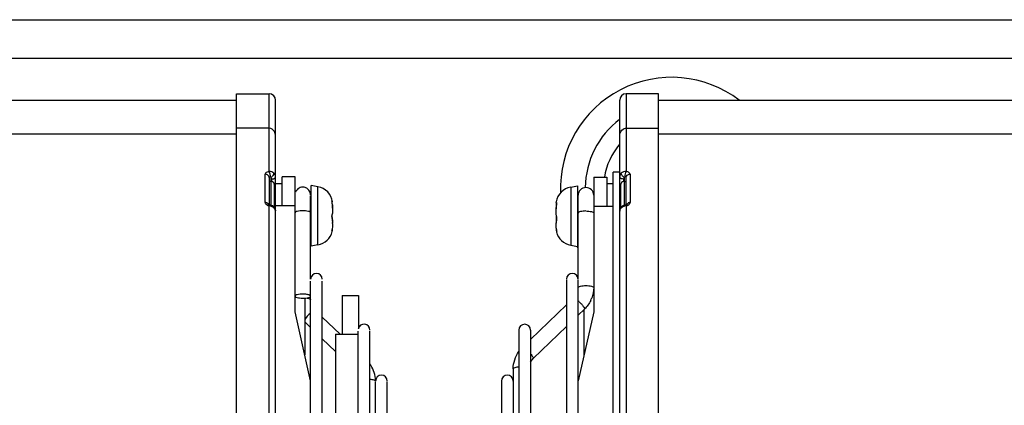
# Model space of a CAD drawing. Header units: millimetres. Extents: x 0 to 2500, y 0 to 2200.
# Tile 14 of 67: x 1578 to 1729, y 225 to 284. Entities that reach past the tile are written whole.
import ezdxf

# ---------------------------------------------------------------- set-up
doc = ezdxf.new("R2010")
doc.units = ezdxf.units.MM
doc.header["$LTSCALE"] = 143.407407
doc.layers.add('00_COMPONENTS', color=7, linetype='CONTINUOUS')
doc.layers.add('_12590', color=7, linetype='CONTINUOUS')

msp = doc.modelspace()

# ---------------------------------------------------------------- linework, layer by layer
at = {"layer": '00_COMPONENTS', "color": 7, "linetype": 'CONTINUOUS'}
for p, q in [((1401.24, 271.63), (1611.24, 271.63)), ((1611.24, 272.63), (1616.24, 272.63)), ((1611.24, 63.05), (1611.24, 272.63)), ((1616.24, 260.65), (1616.24, 272.63)), ((1617.24, 254.68), (1617.24, 271.63)), ((1670.24, 254.67), (1670.24, 271.63)), ((1676.24, 272.63), (1671.24, 272.63)), ((1671.24, 272.63), (1671.24, 260.65)), ((1676.24, 63.05), (1676.24, 272.63)), ((1676.24, 271.63), (1886.24, 271.63)), ((1616.24, 267.35), (1611.24, 267.35)), ((1671.24, 267.35), (1676.24, 267.35)), ((1611.24, 266.41), (1401.24, 266.41)), ((1886.24, 266.41), (1676.24, 266.41)), ((1615.64, 255.85), (1615.64, 260.24)), ((1616.24, 259.71), (1616.24, 255.51)), ((1616.54, 255.41), (1616.54, 259.72)), ((1616.64, 259.12), (1616.64, 259.49)), ((1620.24, 259.81), (1618.24, 259.81)), ((1618.24, 255.36), (1618.24, 259.81)), ((1620.24, 239.03), (1620.24, 259.81)), ((1666.24, 259.76), (1668.24, 259.76)), ((1666.24, 259.76), (1666.24, 239)), ((1668.24, 259.76), (1668.24, 255.32)), ((1670.24, 260.55), (1669.24, 260.55)), ((1669.24, 90.55), (1669.24, 260.55)), ((1670.84, 259.49), (1670.84, 259.12)), ((1670.94, 259.72), (1670.94, 255.41)), ((1671.24, 255.5), (1671.24, 259.71)), ((1671.84, 260.24), (1671.84, 255.85)), ((1616.54, 259.12), (1616.24, 259.12)), ((1617.04, 258.69), (1617.04, 255.17)), ((1617.24, 258.81), (1618.24, 258.81)), ((1623.77, 258.29), (1622.74, 258.47)), ((1622.74, 249.15), (1622.74, 258.47)), ((1623.77, 249.34), (1623.77, 258.29)), ((1662.71, 258.24), (1663.74, 258.42)), ((1662.71, 258.24), (1662.71, 249.29)), ((1663.74, 258.42), (1663.74, 249.1)), ((1669.24, 258.76), (1668.24, 258.76)), ((1670.44, 255.17), (1670.44, 258.69)), ((1670.94, 259.12), (1671.24, 259.12)), ((1622.64, 244.05), (1622.64, 256.91)), ((1663.84, 244.05), (1663.84, 256.98)), ((1616.16, 255.51), (1616.14, 255.5)), ((1616.17, 255.51), (1616.16, 255.51)), ((1616.18, 255.53), (1616.17, 255.53)), ((1616.17, 255.53), (1616.18, 255.53)), ((1616.18, 255.51), (1616.17, 255.51)), ((1616.2, 255.52), (1616.18, 255.53)), ((1616.18, 255.53), (1616.19, 255.51)), ((1616.2, 255.51), (1616.18, 255.51)), ((1616.19, 255.51), (1616.19, 255.51)), ((1616.23, 255.51), (1616.2, 255.52)), ((1616.2, 255.51), (1616.2, 255.51)), ((1616.22, 255.51), (1616.2, 255.51)), ((1616.23, 255.5), (1616.22, 255.51)), ((1616.27, 255.49), (1616.23, 255.51)), ((1616.24, 255.5), (1616.23, 255.5)), ((1616.28, 255.49), (1616.24, 255.5)), ((1616.24, 216.28), (1616.24, 255.38)), ((1616.32, 255.48), (1616.27, 255.49)), ((1616.3, 255.49), (1616.28, 255.49)), ((1616.33, 255.48), (1616.3, 255.49)), ((1616.35, 255.47), (1616.32, 255.48)), ((1616.35, 255.47), (1616.33, 255.48)), ((1616.38, 255.47), (1616.35, 255.47)), ((1616.41, 255.46), (1616.38, 255.47)), ((1616.44, 255.45), (1616.41, 255.46)), ((1616.47, 255.44), (1616.44, 255.45)), ((1616.5, 255.43), (1616.47, 255.44)), ((1616.54, 255.42), (1616.5, 255.43)), ((1616.57, 255.41), (1616.54, 255.42)), ((1616.6, 255.4), (1616.57, 255.41)), ((1616.62, 255.39), (1616.6, 255.4)), ((1616.61, 255.3), (1616.67, 255.27)), ((1616.65, 255.37), (1616.62, 255.39)), ((1616.69, 255.36), (1616.65, 255.37)), ((1616.73, 255.33), (1616.69, 255.36)), ((1616.76, 255.31), (1616.73, 255.33)), ((1616.8, 255.29), (1616.76, 255.31)), ((1616.83, 255.27), (1616.8, 255.29)), ((1616.86, 255.25), (1616.83, 255.27)), ((1616.89, 255.23), (1616.86, 255.25)), ((1616.92, 255.2), (1616.89, 255.23)), ((1616.95, 255.17), (1616.92, 255.2)), ((1616.95, 255.17), (1616.95, 255.17)), ((1616.99, 255.13), (1616.95, 255.17)), ((1617.08, 255.01), (1616.99, 255.13)), ((1617.15, 254.88), (1617.08, 255.01)), ((1617.2, 254.75), (1617.15, 254.88)), ((1620.24, 255.36), (1617.24, 255.36)), ((1626.02, 255.95), (1625.93, 255.95)), ((1660.56, 255.88), (1660.55, 255.87)), ((1666.24, 255.32), (1669.24, 255.32)), ((1670.31, 254.87), (1670.27, 254.74)), ((1670.38, 255), (1670.31, 254.87)), ((1670.47, 255.12), (1670.38, 255)), ((1670.52, 255.17), (1670.47, 255.12)), ((1670.53, 255.18), (1670.52, 255.17)), ((1670.56, 255.2), (1670.53, 255.18)), ((1670.58, 255.22), (1670.56, 255.2)), ((1670.6, 255.24), (1670.58, 255.22)), ((1670.63, 255.26), (1670.6, 255.24)), ((1670.65, 255.28), (1670.63, 255.26)), ((1670.68, 255.29), (1670.65, 255.28)), ((1670.7, 255.31), (1670.68, 255.29)), ((1670.73, 255.32), (1670.7, 255.31)), ((1670.75, 255.34), (1670.73, 255.32)), ((1670.78, 255.35), (1670.75, 255.34)), ((1670.81, 255.36), (1670.78, 255.35)), ((1670.83, 255.38), (1670.81, 255.36)), ((1670.85, 255.39), (1670.83, 255.38)), ((1670.87, 255.4), (1670.85, 255.39)), ((1670.9, 255.41), (1670.87, 255.4)), ((1670.92, 255.41), (1670.9, 255.41)), ((1670.95, 255.42), (1670.92, 255.41)), ((1670.98, 255.43), (1670.95, 255.42)), ((1671, 255.44), (1670.98, 255.43)), ((1671.03, 255.45), (1671, 255.44)), ((1671.06, 255.46), (1671.03, 255.45)), ((1671.08, 255.46), (1671.06, 255.46)), ((1671.11, 255.47), (1671.08, 255.46)), ((1671.13, 255.48), (1671.11, 255.47)), ((1671.13, 255.47), (1671.12, 255.47)), ((1671.15, 255.48), (1671.13, 255.48)), ((1671.18, 255.48), (1671.13, 255.47)), ((1671.17, 255.49), (1671.15, 255.48)), ((1671.19, 255.49), (1671.17, 255.49)), ((1671.23, 255.5), (1671.18, 255.48)), ((1671.21, 255.5), (1671.19, 255.49)), ((1671.23, 255.5), (1671.21, 255.5)), ((1671.26, 255.51), (1671.23, 255.5)), ((1671.24, 255.5), (1671.23, 255.5)), ((1671.26, 255.51), (1671.24, 255.5)), ((1671.24, 255.38), (1671.24, 216.28)), ((1671.29, 255.53), (1671.26, 255.51)), ((1671.28, 255.51), (1671.26, 255.51)), ((1671.28, 255.51), (1671.29, 255.52)), ((1671.28, 255.51), (1671.28, 255.51)), ((1671.29, 255.51), (1671.28, 255.51)), ((1671.29, 255.52), (1671.29, 255.53)), ((1671.29, 255.53), (1671.3, 255.53)), ((1671.3, 255.53), (1671.29, 255.53)), ((1671.3, 255.51), (1671.29, 255.51)), ((1671.3, 255.53), (1671.3, 255.54)), ((1671.3, 255.54), (1671.3, 255.53)), ((1671.32, 255.51), (1671.3, 255.51)), ((1671.33, 255.5), (1671.32, 255.51)), ((1617.23, 254.61), (1617.2, 254.75)), ((1617.24, 254.51), (1617.23, 254.61)), ((1617.24, 106.8), (1617.24, 254.51)), ((1670.27, 254.74), (1670.24, 254.6)), ((1670.24, 254.6), (1670.24, 254.51)), ((1670.24, 106.8), (1670.24, 254.51)), ((1626.02, 251.68), (1625.92, 251.68)), ((1626.02, 251.66), (1626.02, 251.66)), ((1623.77, 249.34), (1622.74, 249.15)), ((1662.71, 249.29), (1663.74, 249.1)), ((1622.64, 150.98), (1622.64, 243.74)), ((1624.44, 158.78), (1624.44, 243.74)), ((1662.04, 243.95), (1662.04, 158.96)), ((1663.84, 107.15), (1663.84, 243.95)), ((1627.49, 241.55), (1629.99, 241.55)), ((1627.49, 241.55), (1627.49, 235.55)), ((1629.99, 241.55), (1629.99, 236.41)), ((1621.74, 241.12), (1621.74, 232.38)), ((1662.04, 240.08), (1656.51, 234.75)), ((1622.64, 228.4), (1620.24, 239.03)), ((1624.44, 238.21), (1627.18, 235.55)), ((1664.82, 239.43), (1663.84, 238.48)), ((1666.24, 239), (1663.84, 228.38)), ((1664.74, 239.35), (1664.74, 232.36)), ((1621.74, 237.48), (1622.64, 236.61)), ((1662.04, 236.75), (1656.92, 231.81)), ((1626.49, 235.55), (1629.96, 235.55)), ((1626.49, 235.55), (1626.49, 220.86)), ((1629.96, 115.05), (1629.96, 236.06)), ((1631.76, 115.05), (1631.76, 236.06)), ((1654.71, 236.2), (1654.71, 114.91)), ((1656.51, 236.2), (1656.51, 114.91)), ((1624.44, 234.87), (1626.49, 232.89)), ((1653.84, 230.22), (1653.84, 121.85)), ((1632.64, 164.83), (1632.64, 228.22)), ((1634.44, 122.88), (1634.44, 228.22)), ((1652.04, 228.35), (1652.04, 122.76))]:
    msp.add_line(p, q, dxfattribs=at)
for centre, radius, start, end in [((1678.24, 258.05), 17.12, 52.4993, 182.3024), ((1616.24, 271.63), 1, 0, 90), ((1671.24, 271.63), 1, 90, 180), ((1678.24, 258.05), 13.3, 126.9901, 179.4809), ((1616.24, 266.59), 0.757, 83.9943, 89.8673), ((1671.24, 266.59), 0.759, 90.1694, 96.0273), ((1678.24, 258.05), 10.5, 139.654, 170.6209), ((1614.41, 259.81), 2.03, 8.9999, 11.9564), ((1670.98, 259.81), 0.746, 174.6423, 179.9951), ((1671.76, 260.81), 1.36, 228.8341, 233.0431), ((1670.98, 259.15), 1.53, 76.1166, 80.4466), ((1616.54, 258.54), 0.581, 82.642, 89.971), ((1621.44, 257.03), 1.2, 0, 158.5714), ((1623.29, 255.57), 2.76, 8.5597, 80), ((1663.18, 255.52), 2.76, 100, 170.5613), ((1665.04, 256.98), 1.2, 0, 180), ((1670.8, 258.69), 0.359, 168.0589, 179.9254), ((1670.94, 258.54), 0.582, 90.0385, 98.7189), ((1615.64, 255.14), 0.717, 81.324, 90.0055), ((1615.64, 255.15), 0.698, 72.5854, 81.3254), ((1615.65, 255.19), 0.66, 63.6034, 72.5763), ((1616.5, 256.74), 1.39, 255.9798, 258.9069), ((1615.45, 250.86), 4.59, 77.9633, 80.1882), ((1616.13, 254), 1.38, 80.523, 85.5035), ((1616.13, 253.99), 1.4, 78.1965, 80.5345), ((1616.13, 254.01), 1.38, 73.789, 78.2061), ((1616.15, 254.06), 1.32, 69.7235, 73.789), ((1616.54, 254.83), 0.582, 81.2811, 89.9615), ((1616.17, 254.11), 1.27, 66.4707, 69.7197), ((1616.2, 254.18), 1.19, 61.0443, 66.4963), ((1616.23, 254.24), 1.12, 56.3865, 61.0157), ((1616.57, 254.9), 0.506, 54.8723, 64.5537), ((1616.26, 254.28), 1.07, 51.6323, 56.394), ((1616.26, 254.29), 1.06, 51.6548, 56.4577), ((1616.3, 254.34), 0.996, 46.6338, 51.6409), ((1616.33, 254.37), 0.96, 46.4784, 51.6548), ((1624.78, 255.26), 1.42, 33.5134, 36.036), ((1622.67, 255.11), 3.33, 9.503, 12.6828), ((1665.74, 255.16), 5.29, 176.841, 180.0617), ((1665.06, 255.19), 4.61, 174.8268, 176.7947), ((1664.46, 255.25), 4.01, 171.7906, 174.8638), ((1671.32, 254.08), 1.3, 106.1568, 113.4688), ((1670.94, 254.83), 0.583, 90.0368, 98.62), ((1671.34, 254.01), 1.37, 102.2748, 106.1944), ((1672.01, 250.9), 4.56, 99.801, 102.1948), ((1671.35, 253.99), 1.4, 98.3974, 102.2818), ((1671.35, 254), 1.38, 94.4959, 98.4047), ((1670.97, 256.73), 1.38, 281.0974, 284.585), ((1671.82, 255.19), 0.659, 107.5939, 116.5348), ((1671.83, 255.15), 0.697, 98.7962, 107.5831), ((1671.84, 255.14), 0.717, 89.9941, 98.7976), ((1616.54, 254.51), 0.695, 0.0058, 5.5524), ((1670.93, 254.51), 0.695, 174.3331, 179.994), ((1620.1, 252.65), 5.92, 359.9813, 1.0764), ((1664.46, 252.28), 4.01, 185.1362, 188.2094), ((1623.29, 252.06), 2.76, 280, 345.9801), ((1622.84, 252.33), 3.16, 347.0719, 348.0971), ((1663.95, 252.21), 3.49, 188.2448, 190.1914), ((1663.6, 252.14), 3.14, 190.1746, 193.3619), ((1663.18, 252.01), 2.76, 194.0199, 260), ((1657.3, 250.64), 3.35, 12.4652, 13.427), ((1678.24, 258.05), 17.12, 211.4497, 212.6175), ((1623.54, 244.05), 0.9, 0, 180), ((1662.94, 244.05), 0.9, 0, 180), ((1661.63, 242.77), 4.61, 334.3085, 339.4261), ((1621.44, 245.64), 4.52, 269.9879, 273.8059), ((1659.97, 236.45), 5.78, 45.9881, 47.9653), ((1626.55, 234.53), 5.84, 132.0716, 134.0298), ((1665, 243.14), 3.98, 263.7116, 266.181), ((1630.86, 236.2), 0.9, 0, 166.7755), ((1655.61, 236.2), 0.9, 0, 180), ((1633.54, 228.35), 0.9, 0, 180), ((1652.94, 228.35), 0.9, 0, 180), ((1628.09, 228.33), 4.55, 0.0083, 5.1681)]:
    msp.add_arc(centre, radius, start, end, dxfattribs=at)
for points, knots in [([(1617.24, 266.06), (1617.24, 266.34), (1617.11, 266.91), (1616.6, 267.32), (1616.31, 267.34)], [0, 0, 0, 0, 0.49103, 1, 1, 1, 1]), ([(1670.24, 266.07), (1670.24, 266.34), (1670.36, 266.92), (1670.88, 267.32), (1671.16, 267.35)], [0, 0, 0, 0, 0.490758, 1, 1, 1, 1]), ([(1616.24, 259.71), (1616.24, 259.85), (1616.09, 260.14), (1615.79, 260.24), (1615.64, 260.24)], [0, 0, 0, 0, 0.476386, 1, 1, 1, 1]), ([(1616.24, 260.65), (1616.19, 260.64), (1616.03, 260.61), (1615.87, 260.55), (1615.78, 260.47)], [0, 0, 0, 0, 0.283557, 1, 1, 1, 1]), ([(1616.27, 260.59), (1616.27, 260.6), (1616.26, 260.62), (1616.24, 260.64), (1616.24, 260.65)], [0, 0, 0, 0, 0.533969, 1, 1, 1, 1]), ([(1616.44, 259.83), (1616.41, 259.82), (1616.34, 259.81), (1616.24, 259.77), (1616.24, 259.71)], [0, 0, 0, 0, 0.351909, 1, 1, 1, 1]), ([(1616.39, 260.23), (1616.39, 260.27), (1616.36, 260.39), (1616.32, 260.51), (1616.27, 260.59)], [0, 0, 0, 0, 0.287762, 1, 1, 1, 1]), ([(1616.64, 259.49), (1616.64, 259.5), (1616.64, 259.52), (1616.64, 259.54), (1616.63, 259.55)], [0, 0, 0, 0, 0.494002, 1, 1, 1, 1]), ([(1616.99, 260.38), (1616.99, 260.36), (1616.97, 260.23), (1616.9, 260.11), (1616.84, 260.02)], [0, 0, 0, 0, 0.174577, 1, 1, 1, 1]), ([(1616.93, 259.53), (1616.94, 259.54), (1616.97, 259.55), (1617, 259.56), (1617.02, 259.56)], [0, 0, 0, 0, 0.508753, 1, 1, 1, 1]), ([(1617.02, 259.56), (1617.05, 259.58), (1617.15, 259.63), (1617.24, 259.73), (1617.24, 259.81)], [0, 0, 0, 0, 0.320138, 1, 1, 1, 1]), ([(1670.54, 259.54), (1670.49, 259.55), (1670.37, 259.59), (1670.24, 259.71), (1670.24, 259.81)], [0, 0, 0, 0, 0.329229, 1, 1, 1, 1]), ([(1670.49, 260.32), (1670.49, 260.33), (1670.49, 260.35), (1670.49, 260.37), (1670.49, 260.38)], [0, 0, 0, 0, 0.53254, 1, 1, 1, 1]), ([(1670.51, 260.25), (1670.51, 260.26), (1670.5, 260.29), (1670.49, 260.31), (1670.49, 260.32)], [0, 0, 0, 0, 0.527163, 1, 1, 1, 1]), ([(1670.86, 259.78), (1670.74, 259.88), (1670.61, 260.03), (1670.53, 260.21), (1670.51, 260.25)], [0, 0, 0, 0, 0.783415, 1, 1, 1, 1]), ([(1670.94, 259.72), (1670.95, 259.74), (1670.94, 259.8), (1671.01, 259.82), (1671.03, 259.81)], [0, 0, 0, 0, 0.54241, 1, 1, 1, 1]), ([(1671.24, 260.65), (1671.16, 260.55), (1671.07, 260.27), (1671.03, 259.98), (1671.04, 259.83)], [0, 0, 0, 0, 0.453623, 1, 1, 1, 1]), ([(1671.24, 259.71), (1671.24, 259.73), (1671.2, 259.81), (1671.1, 259.82), (1671.04, 259.83)], [0, 0, 0, 0, 0.164746, 1, 1, 1, 1]), ([(1671.24, 259.71), (1671.24, 259.85), (1671.38, 260.14), (1671.69, 260.24), (1671.84, 260.24)], [0, 0, 0, 0, 0.476385, 1, 1, 1, 1]), ([(1671.84, 260.24), (1671.84, 260.28), (1671.77, 260.5), (1671.52, 260.58), (1671.35, 260.63)], [0, 0, 0, 0, 0.189107, 1, 1, 1, 1]), ([(1617.04, 258.69), (1617.04, 258.79), (1616.94, 259.01), (1616.72, 259.1), (1616.61, 259.11)], [0, 0, 0, 0, 0.472762, 1, 1, 1, 1]), ([(1617.04, 258.08), (1617.07, 258.09), (1617.16, 258.14), (1617.24, 258.24), (1617.24, 258.31)], [0, 0, 0, 0, 0.30898, 1, 1, 1, 1]), ([(1670.24, 258.31), (1670.24, 258.3), (1670.24, 258.28), (1670.24, 258.26), (1670.25, 258.25)], [0, 0, 0, 0, 0.493581, 1, 1, 1, 1]), ([(1615.64, 255.85), (1615.64, 255.81), (1615.69, 255.6), (1615.9, 255.48), (1616.05, 255.43)], [0, 0, 0, 0, 0.206607, 1, 1, 1, 1]), ([(1616.08, 255.46), (1616.07, 255.45), (1616.05, 255.44), (1616.04, 255.42), (1616.03, 255.41)], [0, 0, 0, 0, 0.488894, 1, 1, 1, 1]), ([(1616.03, 255.41), (1616.04, 255.41), (1616.11, 255.41), (1616.18, 255.4), (1616.24, 255.39)], [0, 0, 0, 0, 0.17116, 1, 1, 1, 1]), ([(1616.16, 255.5), (1616.14, 255.5), (1616.12, 255.49), (1616.09, 255.47), (1616.08, 255.46)], [0, 0, 0, 0, 0.480245, 1, 1, 1, 1]), ([(1616.2, 255.51), (1616.19, 255.51), (1616.18, 255.51), (1616.16, 255.51), (1616.16, 255.5)], [0, 0, 0, 0, 0.496374, 1, 1, 1, 1]), ([(1616.24, 255.5), (1616.23, 255.5), (1616.22, 255.51), (1616.2, 255.51), (1616.2, 255.51)], [0, 0, 0, 0, 0.505968, 1, 1, 1, 1]), ([(1616.24, 255.38), (1616.25, 255.39), (1616.26, 255.42), (1616.29, 255.44), (1616.3, 255.45)], [0, 0, 0, 0, 0.542203, 1, 1, 1, 1]), ([(1616.3, 255.45), (1616.31, 255.46), (1616.32, 255.46), (1616.33, 255.47), (1616.34, 255.47)], [0, 0, 0, 0, 0.536016, 1, 1, 1, 1]), ([(1616.36, 255.36), (1616.35, 255.38), (1616.33, 255.41), (1616.31, 255.44), (1616.3, 255.45)], [0, 0, 0, 0, 0.525201, 1, 1, 1, 1]), ([(1616.34, 255.47), (1616.34, 255.47), (1616.35, 255.47), (1616.35, 255.47), (1616.35, 255.47)], [0, 0, 0, 0, 0.505457, 1, 1, 1, 1]), ([(1616.41, 255.35), (1616.44, 255.35), (1616.5, 255.33), (1616.57, 255.31), (1616.61, 255.3)], [0, 0, 0, 0, 0.369348, 1, 1, 1, 1]), ([(1616.67, 255.27), (1616.69, 255.26), (1616.72, 255.25), (1616.76, 255.23), (1616.77, 255.22)], [0, 0, 0, 0, 0.505331, 1, 1, 1, 1]), ([(1616.77, 255.22), (1616.79, 255.21), (1616.81, 255.2), (1616.84, 255.18), (1616.85, 255.17)], [0, 0, 0, 0, 0.500645, 1, 1, 1, 1]), ([(1616.83, 255.19), (1616.84, 255.2), (1616.86, 255.2), (1616.87, 255.2), (1616.88, 255.2)], [0, 0, 0, 0, 0.522592, 1, 1, 1, 1]), ([(1616.88, 255.2), (1616.89, 255.2), (1616.91, 255.19), (1616.92, 255.19), (1616.93, 255.19)], [0, 0, 0, 0, 0.522388, 1, 1, 1, 1]), ([(1616.93, 255.19), (1616.93, 255.18), (1616.94, 255.18), (1616.95, 255.17), (1616.95, 255.17)], [0, 0, 0, 0, 0.509034, 1, 1, 1, 1]), ([(1616.95, 255.17), (1616.97, 255.15), (1616.99, 255.12), (1616.99, 255.08), (1616.99, 255.06)], [0, 0, 0, 0, 0.470761, 1, 1, 1, 1]), ([(1625.9, 256.12), (1625.9, 256.12), (1625.88, 256.09), (1625.9, 256.07), (1625.9, 256.05)], [0, 0, 0, 0, 0.198009, 1, 1, 1, 1]), ([(1625.89, 256.06), (1625.89, 256.05), (1625.89, 256.01), (1625.9, 255.97), (1625.9, 255.95)], [0, 0, 0, 0, 0.433952, 1, 1, 1, 1]), ([(1625.92, 256.1), (1625.92, 256.1), (1625.92, 256.11), (1625.91, 256.12), (1625.9, 256.12)], [0, 0, 0, 0, 0.57153, 1, 1, 1, 1]), ([(1625.9, 255.95), (1625.9, 255.94), (1625.91, 255.91), (1625.92, 255.88), (1625.92, 255.87)], [0, 0, 0, 0, 0.473078, 1, 1, 1, 1]), ([(1626.02, 254.87), (1626.02, 254.78), (1626.02, 254.46), (1626, 254.13), (1625.92, 253.91)], [0, 0, 0, 0, 0.275911, 1, 1, 1, 1]), ([(1626.02, 254.98), (1626.02, 255.05), (1626.02, 255.35), (1625.99, 255.65), (1625.95, 255.88)], [0, 0, 0, 0, 0.235725, 1, 1, 1, 1]), ([(1626.02, 255.95), (1626.01, 255.95), (1626, 256), (1625.98, 256.02), (1625.96, 256.05)], [0, 0, 0, 0, 0.259595, 1, 1, 1, 1]), ([(1626.02, 255.96), (1626.02, 255.96), (1626.02, 255.96), (1626.02, 255.96), (1626.02, 255.95)], [0, 0, 0, 0, 0.569248, 1, 1, 1, 1]), ([(1626.02, 255.95), (1626.02, 255.95), (1626.02, 255.95), (1626.02, 255.95), (1626.02, 255.95)], [0, 0, 0, 0, 0.684005, 1, 1, 1, 1]), ([(1660.55, 253.53), (1660.52, 253.63), (1660.44, 254.07), (1660.44, 254.52), (1660.46, 254.87)], [0, 0, 0, 0, 0.226256, 1, 1, 1, 1]), ([(1660.45, 255.87), (1660.45, 255.89), (1660.45, 255.92), (1660.46, 255.95), (1660.46, 255.97)], [0, 0, 0, 0, 0.432684, 1, 1, 1, 1]), ([(1660.45, 255.87), (1660.45, 255.86), (1660.45, 255.84), (1660.46, 255.82), (1660.47, 255.82)], [0, 0, 0, 0, 0.661493, 1, 1, 1, 1]), ([(1660.47, 255.82), (1660.48, 255.82), (1660.5, 255.83), (1660.52, 255.85), (1660.53, 255.86)], [0, 0, 0, 0, 0.36085, 1, 1, 1, 1]), ([(1660.55, 255.57), (1660.56, 255.64), (1660.58, 255.72), (1660.58, 255.81), (1660.58, 255.82)], [0, 0, 0, 0, 0.803762, 1, 1, 1, 1]), ([(1660.58, 255.82), (1660.58, 255.84), (1660.58, 255.86), (1660.57, 255.88), (1660.56, 255.88)], [0, 0, 0, 0, 0.674214, 1, 1, 1, 1]), ([(1670.52, 255.17), (1670.51, 255.15), (1670.49, 255.12), (1670.49, 255.08), (1670.49, 255.06)], [0, 0, 0, 0, 0.472995, 1, 1, 1, 1]), ([(1670.55, 255.18), (1670.54, 255.18), (1670.53, 255.18), (1670.53, 255.17), (1670.52, 255.17)], [0, 0, 0, 0, 0.506614, 1, 1, 1, 1]), ([(1670.59, 255.2), (1670.58, 255.2), (1670.57, 255.19), (1670.55, 255.19), (1670.55, 255.18)], [0, 0, 0, 0, 0.520572, 1, 1, 1, 1]), ([(1671.1, 255.46), (1671.11, 255.46), (1671.11, 255.47), (1671.12, 255.47), (1671.12, 255.47)], [0, 0, 0, 0, 0.510121, 1, 1, 1, 1]), ([(1671.12, 255.47), (1671.13, 255.47), (1671.15, 255.47), (1671.17, 255.46), (1671.17, 255.45)], [0, 0, 0, 0, 0.454784, 1, 1, 1, 1]), ([(1671.17, 255.45), (1671.18, 255.45), (1671.19, 255.44), (1671.2, 255.43), (1671.21, 255.42)], [0, 0, 0, 0, 0.47505, 1, 1, 1, 1]), ([(1671.21, 255.42), (1671.21, 255.41), (1671.22, 255.4), (1671.23, 255.39), (1671.24, 255.38)], [0, 0, 0, 0, 0.482381, 1, 1, 1, 1]), ([(1671.28, 255.51), (1671.27, 255.51), (1671.26, 255.51), (1671.24, 255.5), (1671.24, 255.5)], [0, 0, 0, 0, 0.493668, 1, 1, 1, 1]), ([(1671.24, 255.39), (1671.26, 255.39), (1671.33, 255.4), (1671.39, 255.41), (1671.44, 255.41)], [0, 0, 0, 0, 0.311013, 1, 1, 1, 1]), ([(1671.32, 255.5), (1671.31, 255.51), (1671.3, 255.51), (1671.29, 255.51), (1671.28, 255.51)], [0, 0, 0, 0, 0.503603, 1, 1, 1, 1]), ([(1671.35, 255.49), (1671.34, 255.5), (1671.33, 255.5), (1671.32, 255.5), (1671.32, 255.5)], [0, 0, 0, 0, 0.506504, 1, 1, 1, 1]), ([(1671.32, 255.4), (1671.34, 255.4), (1671.37, 255.41), (1671.41, 255.42), (1671.42, 255.43)], [0, 0, 0, 0, 0.506408, 1, 1, 1, 1]), ([(1671.4, 255.46), (1671.39, 255.47), (1671.37, 255.48), (1671.36, 255.49), (1671.35, 255.49)], [0, 0, 0, 0, 0.513452, 1, 1, 1, 1]), ([(1671.44, 255.41), (1671.44, 255.42), (1671.42, 255.44), (1671.4, 255.45), (1671.4, 255.46)], [0, 0, 0, 0, 0.510219, 1, 1, 1, 1]), ([(1671.71, 255.59), (1671.72, 255.6), (1671.74, 255.62), (1671.76, 255.64), (1671.76, 255.66)], [0, 0, 0, 0, 0.510605, 1, 1, 1, 1]), ([(1671.83, 255.78), (1671.83, 255.8), (1671.84, 255.82), (1671.84, 255.84), (1671.84, 255.85)], [0, 0, 0, 0, 0.502781, 1, 1, 1, 1]), ([(1621.44, 254.59), (1621.15, 254.59), (1620.76, 254.56), (1620.37, 254.45), (1620.24, 254.33), (1620.24, 254.28)], [0, 0, 0, 0, 0.665888, 0.883295, 1, 1, 1, 1]), ([(1622.64, 254.28), (1622.64, 254.33), (1622.51, 254.45), (1622.11, 254.56), (1621.72, 254.59), (1621.44, 254.59)], [0, 0, 0, 0, 0.116705, 0.334112, 1, 1, 1, 1]), ([(1625.92, 253.91), (1625.89, 253.79), (1625.88, 253.63), (1625.91, 253.48), (1625.92, 253.45)], [0, 0, 0, 0, 0.783523, 1, 1, 1, 1]), ([(1625.92, 253.72), (1625.92, 253.73), (1625.91, 253.76), (1625.9, 253.8), (1625.9, 253.81)], [0, 0, 0, 0, 0.463605, 1, 1, 1, 1]), ([(1625.92, 253.45), (1625.94, 253.4), (1626.01, 253.17), (1626.02, 252.94), (1626.02, 252.76)], [0, 0, 0, 0, 0.2234, 1, 1, 1, 1]), ([(1660.55, 253.07), (1660.56, 253.1), (1660.6, 253.25), (1660.58, 253.41), (1660.55, 253.53)], [0, 0, 0, 0, 0.19463, 1, 1, 1, 1]), ([(1665.04, 254.56), (1664.75, 254.56), (1664.36, 254.52), (1663.97, 254.41), (1663.84, 254.29), (1663.84, 254.24)], [0, 0, 0, 0, 0.665312, 0.882759, 1, 1, 1, 1]), ([(1665.04, 254.56), (1665.32, 254.56), (1665.71, 254.52), (1666.11, 254.41), (1666.24, 254.29), (1666.24, 254.24)], [0, 0, 0, 0, 0.665312, 0.882759, 1, 1, 1, 1]), ([(1626.02, 252.65), (1626.02, 252.57), (1626.02, 252.25), (1625.99, 251.92), (1625.94, 251.68)], [0, 0, 0, 0, 0.235165, 1, 1, 1, 1]), ([(1660.47, 251.92), (1660.46, 251.99), (1660.45, 252.23), (1660.45, 252.48), (1660.46, 252.66)], [0, 0, 0, 0, 0.273519, 1, 1, 1, 1]), ([(1625.9, 251.52), (1625.9, 251.5), (1625.9, 251.46), (1625.88, 251.39), (1625.9, 251.39)], [0, 0, 0, 0, 0.419768, 1, 1, 1, 1]), ([(1625.92, 251.63), (1625.92, 251.61), (1625.91, 251.57), (1625.9, 251.53), (1625.9, 251.52)], [0, 0, 0, 0, 0.519162, 1, 1, 1, 1]), ([(1625.9, 251.39), (1625.9, 251.39), (1625.91, 251.4), (1625.92, 251.41), (1625.92, 251.41)], [0, 0, 0, 0, 0.349587, 1, 1, 1, 1]), ([(1625.92, 251.41), (1625.94, 251.44), (1625.98, 251.52), (1626.01, 251.6), (1626.02, 251.66)], [0, 0, 0, 0, 0.363389, 1, 1, 1, 1]), ([(1626.02, 251.67), (1626.02, 251.67), (1626.02, 251.68), (1626.02, 251.68), (1626.02, 251.68)], [0, 0, 0, 0, 0.684005, 1, 1, 1, 1]), ([(1626.02, 251.66), (1626.02, 251.67), (1626.02, 251.67), (1626.02, 251.67), (1626.02, 251.67)], [0, 0, 0, 0, 0.569248, 1, 1, 1, 1]), ([(1660.47, 251.71), (1660.46, 251.71), (1660.45, 251.7), (1660.45, 251.68), (1660.45, 251.68)], [0, 0, 0, 0, 0.383433, 1, 1, 1, 1]), ([(1660.45, 251.68), (1660.45, 251.67), (1660.45, 251.67), (1660.45, 251.66), (1660.45, 251.66)], [0, 0, 0, 0, 0.469227, 1, 1, 1, 1]), ([(1660.45, 251.66), (1660.45, 251.64), (1660.45, 251.61), (1660.46, 251.58), (1660.46, 251.56)], [0, 0, 0, 0, 0.432684, 1, 1, 1, 1]), ([(1660.55, 251.26), (1660.55, 251.25), (1660.56, 251.24), (1660.57, 251.22), (1660.58, 251.22)], [0, 0, 0, 0, 0.688176, 1, 1, 1, 1]), ([(1660.58, 251.22), (1660.59, 251.22), (1660.57, 251.3), (1660.57, 251.33), (1660.56, 251.36)], [0, 0, 0, 0, 0.266273, 1, 1, 1, 1]), ([(1663.84, 242.75), (1663.84, 242.8), (1663.97, 242.91), (1664.36, 243.03), (1664.75, 243.06), (1665.04, 243.06)], [0, 0, 0, 0, 0.117241, 0.334688, 1, 1, 1, 1]), ([(1665.04, 243.06), (1665.32, 243.06), (1665.71, 243.03), (1666.11, 242.91), (1666.24, 242.8), (1666.24, 242.75)], [0, 0, 0, 0, 0.665312, 0.882759, 1, 1, 1, 1]), ([(1621.44, 241.74), (1621.15, 241.74), (1620.76, 241.71), (1620.37, 241.59), (1620.24, 241.48), (1620.24, 241.43)], [0, 0, 0, 0, 0.665859, 0.883296, 1, 1, 1, 1]), ([(1620.24, 241.43), (1620.24, 241.37), (1620.45, 241.23), (1620.63, 241.2), (1620.77, 241.18)], [0, 0, 0, 0, 0.333481, 1, 1, 1, 1]), ([(1620.77, 241.18), (1620.82, 241.17), (1621.04, 241.13), (1621.26, 241.12), (1621.44, 241.12)], [0, 0, 0, 0, 0.231942, 1, 1, 1, 1]), ([(1622.25, 241.66), (1622.19, 241.67), (1621.92, 241.73), (1621.65, 241.74), (1621.44, 241.74)], [0, 0, 0, 0, 0.220775, 1, 1, 1, 1]), ([(1622.11, 241.18), (1622.24, 241.2), (1622.42, 241.23), (1622.64, 241.37), (1622.64, 241.43)], [0, 0, 0, 0, 0.666469, 1, 1, 1, 1]), ([(1622.64, 241.43), (1622.64, 241.49), (1622.49, 241.6), (1622.35, 241.64), (1622.25, 241.66)], [0, 0, 0, 0, 0.345241, 1, 1, 1, 1]), ([(1622.11, 241.13), (1622.15, 241.13), (1622.27, 241.1), (1622.39, 241.07), (1622.48, 241.03)], [0, 0, 0, 0, 0.288455, 1, 1, 1, 1]), ([(1622.48, 241.03), (1622.49, 241.02), (1622.52, 241.01), (1622.54, 241), (1622.55, 240.99)], [0, 0, 0, 0, 0.52784, 1, 1, 1, 1]), ([(1663.98, 240.6), (1664.11, 240.48), (1664.33, 240.25), (1664.62, 239.89), (1664.78, 239.66), (1664.85, 239.46), (1664.82, 239.43)], [0, 0, 0, 0, 0.356102, 0.674953, 0.899344, 1, 1, 1, 1]), ([(1622.49, 238.73), (1622.41, 238.65), (1622.14, 238.37), (1621.88, 238.07), (1621.74, 237.83)], [0, 0, 0, 0, 0.278826, 1, 1, 1, 1]), ([(1656.51, 232.54), (1656.64, 232.39), (1656.8, 232.17), (1656.93, 231.94), (1656.95, 231.83), (1656.92, 231.81)], [0, 0, 0, 0, 0.690472, 0.896932, 1, 1, 1, 1]), ([(1654.71, 230.52), (1654.5, 230.5), (1654.23, 230.47), (1653.84, 230.32), (1653.84, 230.22)], [0, 0, 0, 0, 0.675889, 1, 1, 1, 1]), ([(1631.76, 228.63), (1631.98, 228.61), (1632.24, 228.58), (1632.64, 228.43), (1632.64, 228.33)], [0, 0, 0, 0, 0.676552, 1, 1, 1, 1])]:
    msp.add_open_spline(points, degree=3, knots=knots, dxfattribs=at)
for points in [[(1615.78, 260.47), (1615.71, 260.42), (1615.64, 260.33), (1615.64, 260.24)], [(1616.99, 260.38), (1616.8, 260.57), (1616.5, 260.67), (1616.24, 260.65)], [(1616.44, 259.83), (1616.44, 259.93), (1616.43, 260.03), (1616.41, 260.13)], [(1616.44, 259.83), (1616.48, 259.83), (1616.54, 259.77), (1616.52, 259.72)], [(1616.63, 259.55), (1616.63, 259.61), (1616.58, 259.67), (1616.53, 259.69)], [(1616.84, 260.02), (1616.75, 259.91), (1616.65, 259.8), (1616.54, 259.72)], [(1616.64, 259.49), (1616.74, 259.49), (1616.83, 259.51), (1616.93, 259.53)], [(1617.24, 259.81), (1617.24, 260.02), (1617.14, 260.23), (1616.99, 260.38)], [(1670.49, 260.38), (1670.35, 260.25), (1670.26, 260.06), (1670.24, 259.88)], [(1671.24, 260.65), (1670.97, 260.67), (1670.68, 260.57), (1670.49, 260.38)], [(1670.84, 259.49), (1670.74, 259.49), (1670.64, 259.51), (1670.54, 259.54)], [(1670.94, 259.72), (1670.88, 259.67), (1670.83, 259.57), (1670.87, 259.51)], [(1670.25, 258.25), (1670.27, 258.17), (1670.36, 258.11), (1670.44, 258.08)], [(1670.69, 259.06), (1670.58, 259.01), (1670.47, 258.89), (1670.44, 258.77)], [(1670.85, 259.11), (1670.79, 259.1), (1670.74, 259.09), (1670.69, 259.06)], [(1616.21, 255.51), (1616.16, 255.62), (1616.06, 255.73), (1615.94, 255.78)], [(1616.05, 255.43), (1616.09, 255.41), (1616.13, 255.4), (1616.17, 255.39)], [(1616.62, 255.4), (1616.68, 255.39), (1616.73, 255.38), (1616.78, 255.35)], [(1616.86, 255.31), (1616.94, 255.25), (1617.01, 255.16), (1617.03, 255.06)], [(1616.99, 255.06), (1617.07, 254.98), (1617.14, 254.88), (1617.19, 254.77)], [(1625.96, 255.66), (1626, 255.4), (1626.02, 255.13), (1626.02, 254.87)], [(1660.45, 255.15), (1660.45, 255.06), (1660.45, 254.96), (1660.46, 254.87)], [(1660.46, 254.87), (1660.47, 255.1), (1660.5, 255.34), (1660.55, 255.57)], [(1670.24, 254.58), (1670.26, 254.76), (1670.36, 254.94), (1670.49, 255.06)], [(1670.45, 255.1), (1670.51, 255.25), (1670.69, 255.38), (1670.85, 255.4)], [(1670.49, 255.06), (1670.53, 255.11), (1670.58, 255.14), (1670.62, 255.17)], [(1670.49, 255.06), (1670.53, 255.1), (1670.58, 255.14), (1670.62, 255.17)], [(1670.62, 255.17), (1670.68, 255.21), (1670.74, 255.24), (1670.8, 255.27)], [(1670.62, 255.17), (1670.68, 255.21), (1670.74, 255.24), (1670.8, 255.27)], [(1670.8, 255.27), (1670.85, 255.29), (1670.89, 255.31), (1670.94, 255.32)], [(1670.94, 255.32), (1670.97, 255.33), (1671.01, 255.34), (1671.05, 255.35)], [(1671.27, 255.52), (1671.32, 255.63), (1671.42, 255.73), (1671.53, 255.78)], [(1671.42, 255.43), (1671.47, 255.44), (1671.51, 255.46), (1671.55, 255.48)], [(1671.55, 255.48), (1671.6, 255.51), (1671.66, 255.55), (1671.71, 255.59)], [(1671.76, 255.66), (1671.79, 255.69), (1671.82, 255.74), (1671.83, 255.78)], [(1617.19, 254.77), (1617.21, 254.71), (1617.23, 254.64), (1617.23, 254.58)], [(1625.96, 253.59), (1625.95, 253.63), (1625.94, 253.67), (1625.92, 253.72)], [(1626.02, 253), (1626.02, 253.2), (1626, 253.4), (1625.96, 253.59)], [(1660.5, 253.76), (1660.47, 253.58), (1660.46, 253.4), (1660.45, 253.22)], [(1660.45, 253.22), (1660.45, 253.03), (1660.45, 252.85), (1660.46, 252.66)], [(1660.46, 252.66), (1660.47, 252.8), (1660.49, 252.94), (1660.55, 253.07)], [(1660.46, 251.56), (1660.47, 251.48), (1660.5, 251.4), (1660.52, 251.32)], [(1666.24, 242.75), (1666.24, 242.21), (1666.14, 241.65), (1665.95, 241.14)], [(1621.74, 241.13), (1621.86, 241.14), (1621.99, 241.15), (1622.11, 241.18)], [(1622.55, 240.99), (1622.59, 240.96), (1622.64, 240.92), (1622.64, 240.88)], [(1665.78, 240.77), (1665.54, 240.27), (1665.21, 239.81), (1664.82, 239.43)], [(1653.84, 230.22), (1653.84, 231.16), (1654.16, 232.14), (1654.71, 232.91)], [(1632.62, 228.74), (1632.55, 229.55), (1632.24, 230.37), (1631.76, 231.02)], [(1656.51, 231.27), (1656.62, 231.47), (1656.76, 231.65), (1656.92, 231.81)]]:
    msp.add_open_spline(points, degree=3, dxfattribs=at)
at = {"layer": '_12590', "color": 7, "linetype": 'CONTINUOUS'}
for p, q in [((1359.24, 284.05), (1931.24, 284.05)), ((1931.24, 278.05), (1359.24, 278.05))]:
    msp.add_line(p, q, dxfattribs=at)

doc.saveas('drawing.dxf')
